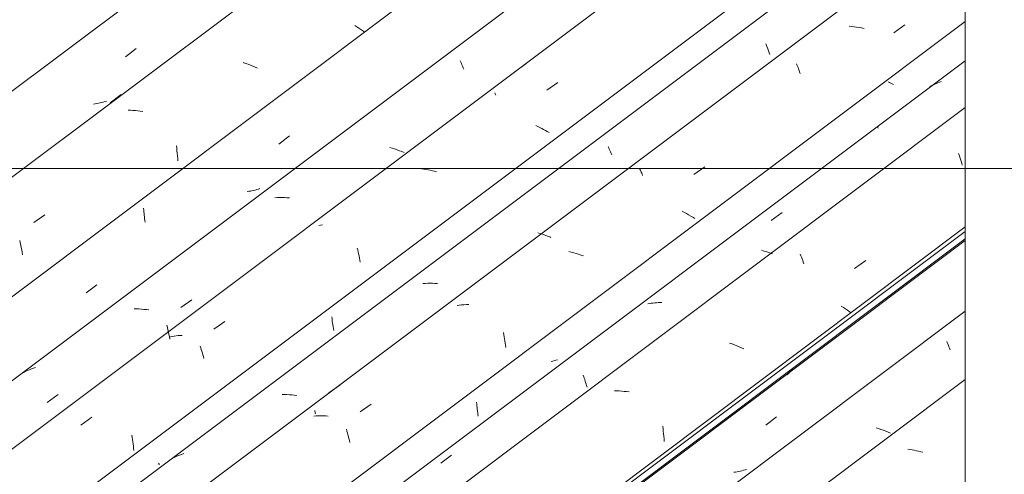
# Model space of a CAD drawing. Header units: metres. Extents: x 6.5 to 21.8, y 0.6 to 11.2.
# Tile 16 of 107: x 9.4 to 10.3, y 6.6 to 7. Entities that reach past the tile are written whole.
import ezdxf

# ---------------------------------------------------------------- set-up
doc = ezdxf.new("R2010")
doc.units = ezdxf.units.M
for name, color, linetype, lineweight in [('A-GLAZ-CWMG', 7, 'Continuous', 5), ('G-ANNO-TEXT', 7, 'Continuous', 9), ('I-WALL', 7, 'Continuous', 5)]:
    doc.layers.add(name, color=color, linetype=linetype, lineweight=lineweight)

# ---------------------------------------------------------------- blocks, each defined once
blk = doc.blocks.new('FP_10-ISO_02')
at = {"layer": 'A-GLAZ-CWMG', "color": 9, "true_color": 0xc0c0c0}
for p, q in [((9.49129, 6.982), (9.50054, 6.98915)), ((9.4649, 6.9409), (9.46345, 6.9407)), ((9.46634, 6.94113), (9.4649, 6.9409)), ((9.46777, 6.94139), (9.46634, 6.94113)), ((9.46918, 6.94168), (9.46777, 6.94139)), ((9.47057, 6.94202), (9.46918, 6.94168)), ((9.47196, 6.94238), (9.47057, 6.94202)), ((9.47332, 6.94278), (9.47196, 6.94238)), ((9.47467, 6.94322), (9.47332, 6.94278))]:
    blk.add_line(p, q, dxfattribs=at)
blk = doc.blocks.new('FP_11-ISO_02')
at = {"layer": 'A-GLAZ-CWMG'}
blk.add_line((10.22387, 7.50104), (8.58378, 6.27007), dxfattribs=at)
at = {"layer": 'A-GLAZ-CWMG', "color": 9, "true_color": 0xc0c0c0}
for p, q in [((9.69321, 7.00814), (9.6914, 7.0093)), ((9.69498, 7.00697), (9.69321, 7.00814)), ((9.69672, 7.0058), (9.69498, 7.00697)), ((9.69842, 7.00463), (9.69672, 7.0058)), ((9.70008, 7.00345), (9.69842, 7.00463)), ((9.5961, 6.97616), (9.59399, 6.97693)), ((9.5982, 6.97536), (9.5961, 6.97616)), ((9.60029, 6.97453), (9.5982, 6.97536)), ((9.60236, 6.97367), (9.60029, 6.97453)), ((9.60442, 6.97278), (9.60236, 6.97367)), ((9.60645, 6.97186), (9.60442, 6.97278)), ((9.47797, 6.94177), (9.48749, 6.94891)), ((9.49572, 6.93523), (9.49362, 6.93528)), ((9.49784, 6.93513), (9.49572, 6.93523)), ((9.49997, 6.93498), (9.49784, 6.93513)), ((9.5021, 6.93478), (9.49997, 6.93498)), ((9.50425, 6.93454), (9.5021, 6.93478)), ((9.5064, 6.93424), (9.50425, 6.93454)), ((9.53572, 6.90428), (9.536, 6.9021)), ((9.536, 6.9021), (9.53626, 6.8999)), ((9.53626, 6.8999), (9.53649, 6.8977)), ((9.53649, 6.8977), (9.53669, 6.89548)), ((9.53669, 6.89548), (9.53686, 6.89325)), ((9.53686, 6.89325), (9.53701, 6.89102)), ((9.41139, 6.8372), (9.42102, 6.84399)), ((9.39907, 6.8216), (9.39952, 6.81959)), ((9.39952, 6.81959), (9.39996, 6.81755)), ((9.39996, 6.81755), (9.40038, 6.81549)), ((9.40038, 6.81549), (9.40079, 6.81341)), ((9.40079, 6.81341), (9.40117, 6.8113)), ((9.40117, 6.8113), (9.40153, 6.80917))]:
    blk.add_line(p, q, dxfattribs=at)
blk = doc.blocks.new('FP_12-ISO_02')
at = {"layer": 'A-GLAZ-CWMG', "color": 9, "true_color": 0xc0c0c0}
for p, q in [((9.62522, 6.90576), (9.63447, 6.91291)), ((9.59881, 6.86455), (9.59736, 6.86436)), ((9.60025, 6.86477), (9.59881, 6.86455)), ((9.60167, 6.86503), (9.60025, 6.86477)), ((9.60309, 6.86532), (9.60167, 6.86503)), ((9.60448, 6.86565), (9.60309, 6.86532)), ((9.60586, 6.86601), (9.60448, 6.86565)), ((9.60723, 6.86641), (9.60586, 6.86601)), ((9.60858, 6.86684), (9.60723, 6.86641)), ((9.50713, 6.84973), (9.50723, 6.8482)), ((9.50723, 6.8482), (9.50735, 6.84667)), ((9.50735, 6.84667), (9.50749, 6.84514)), ((9.50749, 6.84514), (9.50765, 6.84362)), ((9.50765, 6.84362), (9.50783, 6.84212)), ((9.50783, 6.84212), (9.50803, 6.84062)), ((9.50803, 6.84062), (9.50824, 6.83913)), ((9.50824, 6.83913), (9.50847, 6.83766)), ((9.45709, 6.77588), (9.46633, 6.78302))]:
    blk.add_line(p, q, dxfattribs=at)
blk = doc.blocks.new('FP_13-ISO_02')
at = {"layer": 'A-GLAZ-CWMG'}
blk.add_line((10.22387, 7.32327), (8.71692, 6.19222), dxfattribs=at)
at = {"layer": 'A-GLAZ-CWMG', "color": 9, "true_color": 0xc0c0c0}
for p, q in [((9.78331, 6.97845), (9.78379, 6.97735)), ((9.78379, 6.97735), (9.78428, 6.97619)), ((9.78428, 6.97619), (9.78479, 6.97498)), ((9.78479, 6.97498), (9.78531, 6.97373)), ((9.78531, 6.97373), (9.78583, 6.97242)), ((9.83093, 6.96894), (9.84054, 6.97572)), ((9.78583, 6.97242), (9.78637, 6.97107)), ((9.72398, 6.90221), (9.72184, 6.90288)), ((9.72611, 6.9015), (9.72398, 6.90221)), ((9.72823, 6.90075), (9.72611, 6.9015)), ((9.73034, 6.89997), (9.72823, 6.90075)), ((9.73244, 6.89916), (9.73034, 6.89997)), ((9.73452, 6.89831), (9.73244, 6.89916)), ((9.62379, 6.85904), (9.62173, 6.85893)), ((9.62587, 6.8591), (9.62379, 6.85904)), ((9.62796, 6.85911), (9.62587, 6.8591)), ((9.63006, 6.85907), (9.62796, 6.85911)), ((9.63218, 6.85897), (9.63006, 6.85907)), ((9.63431, 6.85882), (9.63218, 6.85897)), ((9.53956, 6.763), (9.54919, 6.76981)), ((9.501, 6.76196), (9.49889, 6.76201)), ((9.50312, 6.76186), (9.501, 6.76196)), ((9.50525, 6.7617), (9.50312, 6.76186)), ((9.50739, 6.76149), (9.50525, 6.7617)), ((9.50954, 6.76124), (9.50739, 6.76149)), ((9.51169, 6.76094), (9.50954, 6.76124)), ((9.52735, 6.74758), (9.52785, 6.74563)), ((9.52785, 6.74563), (9.52833, 6.74365)), ((9.52833, 6.74365), (9.52879, 6.74165)), ((9.52879, 6.74165), (9.52924, 6.73962)), ((9.52924, 6.73962), (9.52967, 6.73756)), ((9.52967, 6.73756), (9.53008, 6.73548)), ((9.4057, 6.70801), (9.40397, 6.7072)), ((9.40747, 6.70876), (9.4057, 6.70801)), ((9.40928, 6.70946), (9.40747, 6.70876)), ((9.41111, 6.7101), (9.40928, 6.70946)), ((9.41297, 6.71068), (9.41111, 6.7101)), ((9.40397, 6.7072), (9.40226, 6.70634)), ((9.42293, 6.68033), (9.43255, 6.68716))]:
    blk.add_line(p, q, dxfattribs=at)
blk = doc.blocks.new('FP_14-ISO_02')
at = {"layer": 'A-GLAZ-CWMG', "color": 9, "true_color": 0xc0c0c0}
for p, q in [((10.10572, 7.06697), (10.10587, 7.0666)), ((10.10587, 7.0666), (10.106, 7.06627)), ((10.106, 7.06627), (10.10611, 7.06597)), ((10.10611, 7.06597), (10.10619, 7.06571)), ((10.10619, 7.06571), (10.10626, 7.06548)), ((10.10626, 7.06548), (10.1063, 7.06529)), ((9.52023, 6.62735), (9.52038, 6.62699)), ((9.52038, 6.62699), (9.5205, 6.62667)), ((9.5205, 6.62667), (9.5206, 6.62639)), ((9.5206, 6.62639), (9.52068, 6.62614)), ((9.52068, 6.62614), (9.52074, 6.62592))]:
    blk.add_line(p, q, dxfattribs=at)
blk = doc.blocks.new('FP_15-ISO_02')
at = {"layer": 'A-GLAZ-CWMG'}
blk.add_line((10.22387, 7.15068), (8.84678, 6.1171), dxfattribs=at)
at = {"layer": 'A-GLAZ-CWMG', "color": 9, "true_color": 0xc0c0c0}
for p, q in [((10.0499, 6.99332), (10.05045, 6.99185)), ((10.05045, 6.99185), (10.051, 6.99032)), ((10.051, 6.99032), (10.05156, 6.98876)), ((10.05156, 6.98876), (10.05211, 6.98715)), ((10.05211, 6.98715), (10.05267, 6.9855)), ((10.05267, 6.9855), (10.05322, 6.98382)), ((9.91238, 6.90357), (9.91286, 6.90249)), ((9.91286, 6.90249), (9.91334, 6.90135)), ((9.91334, 6.90135), (9.91384, 6.90017)), ((9.91384, 6.90017), (9.91435, 6.89894)), ((9.91435, 6.89894), (9.91487, 6.89766)), ((9.91487, 6.89766), (9.9154, 6.89633)), ((9.85301, 6.82769), (9.85087, 6.82834)), ((9.85515, 6.82699), (9.85301, 6.82769)), ((9.85727, 6.82626), (9.85515, 6.82699)), ((9.85939, 6.82549), (9.85727, 6.82626)), ((9.86149, 6.82469), (9.85939, 6.82549)), ((9.86242, 6.82432), (9.86149, 6.82469)), ((9.75285, 6.78415), (9.7508, 6.78401)), ((9.75492, 6.78424), (9.75285, 6.78415)), ((9.75701, 6.78427), (9.75492, 6.78424)), ((9.75911, 6.78426), (9.75701, 6.78427)), ((9.76122, 6.78419), (9.75911, 6.78426)), ((9.76334, 6.78406), (9.76122, 6.78419)), ((9.66859, 6.68849), (9.67821, 6.6953)), ((9.63004, 6.68716), (9.62794, 6.68718)), ((9.63215, 6.68708), (9.63004, 6.68716)), ((9.63428, 6.68695), (9.63215, 6.68708)), ((9.63641, 6.68677), (9.63428, 6.68695)), ((9.63856, 6.68654), (9.63641, 6.68677)), ((9.64071, 6.68626), (9.63856, 6.68654)), ((9.65639, 6.67311), (9.65689, 6.67117)), ((9.65689, 6.67117), (9.65712, 6.67023)), ((9.53323, 6.63189), (9.53154, 6.631)), ((9.53494, 6.63273), (9.53323, 6.63189)), ((9.53669, 6.63352), (9.53494, 6.63273)), ((9.53848, 6.63425), (9.53669, 6.63352)), ((9.54029, 6.63492), (9.53848, 6.63425)), ((9.54214, 6.63554), (9.54029, 6.63492))]:
    blk.add_line(p, q, dxfattribs=at)
blk = doc.blocks.new('FP_16-ISO_02')
at = {"layer": 'A-GLAZ-CWMG', "color": 9, "true_color": 0xc0c0c0}
for p, q in [((9.86408, 6.71634), (9.86269, 6.716)), ((9.86546, 6.71672), (9.86408, 6.71634)), ((9.86682, 6.71712), (9.86546, 6.71672)), ((9.86816, 6.71757), (9.86682, 6.71712)), ((9.64923, 6.55417), (9.64942, 6.55371)), ((9.64942, 6.55371), (9.6496, 6.55329)), ((9.6496, 6.55329), (9.64976, 6.5529)), ((9.64976, 6.5529), (9.6499, 6.55255)), ((9.6499, 6.55255), (9.65002, 6.55224)), ((9.65002, 6.55224), (9.65011, 6.55196)), ((9.65011, 6.55196), (9.65019, 6.55172)), ((9.65019, 6.55172), (9.65024, 6.55152))]:
    blk.add_line(p, q, dxfattribs=at)
blk = doc.blocks.new('FP_17-ISO_02')
at = {"layer": 'A-GLAZ-CWMG'}
blk.add_line((10.22387, 6.97851), (8.97503, 6.04119), dxfattribs=at)
at = {"layer": 'A-GLAZ-CWMG', "color": 9, "true_color": 0xc0c0c0}
for p, q in [((10.19477, 6.9568), (10.19353, 6.95607)), ((10.19604, 6.95748), (10.19477, 6.9568)), ((10.19733, 6.95813), (10.19604, 6.95748)), ((10.19865, 6.95873), (10.19733, 6.95813)), ((10.19999, 6.95929), (10.19865, 6.95873)), ((10.20135, 6.95981), (10.19999, 6.95929)), ((10.20274, 6.96029), (10.20135, 6.95981)), ((10.19353, 6.95607), (10.19232, 6.95531)), ((10.14713, 6.92148), (10.14713, 6.9214)), ((10.14713, 6.9214), (10.14716, 6.92129)), ((10.14716, 6.92129), (10.14721, 6.92113)), ((10.14721, 6.92113), (10.14729, 6.92094)), ((10.14729, 6.92094), (10.14739, 6.92071)), ((10.14739, 6.92071), (10.14752, 6.92043)), ((10.14752, 6.92043), (10.14767, 6.92012)), ((10.14767, 6.92012), (10.14785, 6.91977)), ((10.05457, 6.83917), (10.06408, 6.84615)), ((10.04759, 6.81264), (10.04597, 6.81311)), ((10.0492, 6.81213), (10.04759, 6.81264)), ((10.0508, 6.8116), (10.0492, 6.81213)), ((10.0524, 6.81104), (10.0508, 6.8116)), ((10.05398, 6.81045), (10.0524, 6.81104)), ((10.05556, 6.80985), (10.05398, 6.81045)), ((9.95601, 6.76741), (9.95446, 6.7673)), ((9.95758, 6.76747), (9.95601, 6.76741)), ((9.95915, 6.7675), (9.95758, 6.76747)), ((9.94841, 6.76648), (9.94694, 6.76617)), ((9.9499, 6.76675), (9.94841, 6.76648)), ((9.9514, 6.76697), (9.9499, 6.76675)), ((9.95293, 6.76716), (9.9514, 6.76697)), ((9.95446, 6.7673), (9.95293, 6.76716)), ((9.89054, 6.70393), (9.89098, 6.70273)), ((9.89098, 6.70273), (9.89141, 6.7015)), ((9.89141, 6.7015), (9.89185, 6.70024)), ((9.89185, 6.70024), (9.89228, 6.69894)), ((9.89228, 6.69894), (9.89271, 6.69762)), ((9.89271, 6.69762), (9.89313, 6.69628)), ((9.89313, 6.69628), (9.89355, 6.6949)), ((9.89355, 6.6949), (9.89396, 6.6935)), ((9.76629, 6.62731), (9.7758, 6.63432))]:
    blk.add_line(p, q, dxfattribs=at)
blk = doc.blocks.new('FP_18-ISO_02')
at = {"layer": 'A-GLAZ-CWMG'}
blk.add_line((9.08339, 5.96565), (10.22387, 6.82164), dxfattribs=at)
at = {"layer": 'A-GLAZ-CWMG', "color": 9, "true_color": 0xc0c0c0}
for p, q in [((10.07203, 6.70805), (10.07083, 6.70682)), ((10.07319, 6.70932), (10.07203, 6.70805)), ((10.06959, 6.70563), (10.06832, 6.70448)), ((10.07083, 6.70682), (10.06959, 6.70563))]:
    blk.add_line(p, q, dxfattribs=at)
blk = doc.blocks.new('Rectangular Mullion - Telha Fibrocimento - Ondulada-1909083-ISO_02')
at = {"layer": 'A-GLAZ-CWMG', "true_color": 0xc0c0c0}
h = blk.add_hatch(dxfattribs=at)
h.set_pattern_fill('FP_3', color=9, style=0, pattern_type=2)
h.set_pattern_definition([(352.943, (9.398, 4.618), (0.293806, 0.0420828), [0.01221, -0.20982, 0.01221, -1.394]), (352.943, (9.398, 4.618), (0.293806, 0.0420828), [-0.23425, -0.20982, 0.01221, -0.43186, -0.74012]), (352.943, (9.398, 4.618), (0.293806, 0.0420828), [-0.88814, 0.01221, -0.20982, 0.01221, -0.50587]), (352.943, (9.398, 4.618), (0.293806, 0.0420828), [-1.122, -0.13581, 0.01221, -0.35785]), (116.867, (9.509, 4.644), (-0.2105052, 0.2586135), [0.01341, -0.23038, 0.01341, -1.531]), (116.867, (9.509, 4.644), (-0.2105052, 0.2586135), [-0.2572, -0.23038, 0.01341, -0.47418, -0.81264]), (116.867, (9.509, 4.644), (-0.2105052, 0.2586135), [-0.97517, 0.01341, -0.23038, 0.01341, -0.55544]), (116.867, (9.509, 4.644), (-0.2105052, 0.2586135), [-1.232, -0.14912, 0.01341, -0.39291]), (239.918, (9.545, 4.796), (-0.0832925, -0.3007025), [0.01209, -0.20772, 0.01209, -1.38]), (239.918, (9.545, 4.796), (-0.0832925, -0.3007025), [-0.2319, -0.20772, 0.01209, -0.42752, -0.73269]), (239.918, (9.545, 4.796), (-0.0832925, -0.3007025), [-0.87923, 0.01209, -0.20772, 0.01209, -0.50079]), (239.918, (9.545, 4.796), (-0.0832925, -0.3007025), [-1.111, -0.13445, 0.01209, -0.35426])])
h.paths.add_polyline_path([(9.08678, 5.96953), (10.22387, 6.82298), (10.22387, 6.82948), (9.08379, 5.9738)])
at = {"layer": 'A-GLAZ-CWMG'}
for p, q in [((8.52091, 6.29796), (10.19558, 7.55489)), ((8.65595, 6.21999), (10.22387, 7.39679)), ((9.08379, 5.9738), (10.22387, 6.82948)), ((9.08678, 5.96953), (10.22387, 6.82298))]:
    blk.add_line(p, q, dxfattribs=at)
for name in ['FP_11-ISO_02', 'FP_10-ISO_02', 'FP_13-ISO_02', 'FP_12-ISO_02', 'FP_15-ISO_02', 'FP_14-ISO_02', 'FP_17-ISO_02', 'FP_18-ISO_02', 'FP_16-ISO_02']:
    blk.add_blockref(name, (0, 0), dxfattribs=at)
blk = doc.blocks.new('FP_26-ISO_02')
at = {"layer": 'A-GLAZ-CWMG'}
blk.add_line((10.22387, 7.26371), (8.75967, 6.16475), dxfattribs=at)
at = {"layer": 'A-GLAZ-CWMG', "color": 9, "true_color": 0xc0c0c0}
for p, q in [((9.85873, 6.95273), (9.8683, 6.9596)), ((9.81346, 6.95039), (9.81377, 6.94974)), ((9.81377, 6.94974), (9.81409, 6.94905)), ((9.81409, 6.94905), (9.81444, 6.94832)), ((9.85103, 6.92114), (9.84932, 6.92197)), ((9.85271, 6.92029), (9.85103, 6.92114)), ((9.85438, 6.91942), (9.85271, 6.92029)), ((9.85602, 6.91853), (9.85438, 6.91942)), ((9.85764, 6.91764), (9.85602, 6.91853)), ((9.85924, 6.91673), (9.85764, 6.91764)), ((9.86081, 6.91581), (9.85924, 6.91673)), ((9.75162, 6.88389), (9.74977, 6.88416)), ((9.75347, 6.88358), (9.75162, 6.88389)), ((9.75533, 6.88324), (9.75347, 6.88358)), ((9.75718, 6.88286), (9.75533, 6.88324)), ((9.75904, 6.88244), (9.75718, 6.88286)), ((9.76089, 6.88199), (9.75904, 6.88244)), ((9.76274, 6.8815), (9.76089, 6.88199)), ((9.66152, 6.83511), (9.65984, 6.83477)), ((9.66322, 6.8354), (9.66152, 6.83511)), ((9.69351, 6.81504), (9.69393, 6.81333)), ((9.69393, 6.81333), (9.69433, 6.8116)), ((9.69433, 6.8116), (9.69471, 6.80985)), ((9.69471, 6.80985), (9.69508, 6.80808)), ((9.69508, 6.80808), (9.69544, 6.80629)), ((9.69544, 6.80629), (9.69578, 6.80448)), ((9.69578, 6.80448), (9.69609, 6.80265)), ((9.56849, 6.74411), (9.57806, 6.75101)), ((9.53049, 6.73749), (9.52986, 6.73734)), ((9.53218, 6.73781), (9.53049, 6.73749)), ((9.53388, 6.7381), (9.53218, 6.73781)), ((9.5356, 6.73834), (9.53388, 6.7381)), ((9.53734, 6.73853), (9.5356, 6.73834)), ((9.5391, 6.73868), (9.53734, 6.73853)), ((9.54087, 6.73878), (9.5391, 6.73868)), ((9.55649, 6.72939), (9.55698, 6.72793)), ((9.55698, 6.72793), (9.55746, 6.72645)), ((9.55746, 6.72645), (9.55793, 6.72493)), ((9.55793, 6.72493), (9.55841, 6.72338)), ((9.55841, 6.72338), (9.55887, 6.7218)), ((9.55887, 6.7218), (9.55933, 6.7202)), ((9.55933, 6.7202), (9.55977, 6.71857)), ((9.45239, 6.66039), (9.46197, 6.66731)), ((9.49699, 6.65161), (9.49727, 6.64975)), ((9.49727, 6.64975), (9.49753, 6.64789)), ((9.49753, 6.64789), (9.49778, 6.64601)), ((9.49778, 6.64601), (9.49799, 6.64412)), ((9.49799, 6.64412), (9.49819, 6.64222)), ((9.49819, 6.64222), (9.49836, 6.64031)), ((9.49836, 6.64031), (9.4985, 6.6384))]:
    blk.add_line(p, q, dxfattribs=at)
blk = doc.blocks.new('FP_27-ISO_02')
at = {"layer": 'A-GLAZ-CWMG', "color": 9, "true_color": 0xc0c0c0}
for p, q in [((9.6713, 6.75501), (9.67147, 6.75327)), ((9.67147, 6.75327), (9.67167, 6.75154)), ((9.67167, 6.75154), (9.67189, 6.74982)), ((9.67189, 6.74982), (9.67214, 6.74811)), ((9.67214, 6.74811), (9.6724, 6.74642)), ((9.6724, 6.74642), (9.67269, 6.74474)), ((9.67269, 6.74474), (9.67299, 6.74309))]:
    blk.add_line(p, q, dxfattribs=at)
blk = doc.blocks.new('FP_28-ISO_02')
at = {"layer": 'A-GLAZ-CWMG'}
blk.add_line((10.22387, 7.10522), (8.88013, 6.09667), dxfattribs=at)
at = {"layer": 'A-GLAZ-CWMG', "color": 9, "true_color": 0xc0c0c0}
for p, q in [((10.1247, 7.00838), (10.12256, 7.00857)), ((10.12685, 7.00814), (10.1247, 7.00838)), ((10.129, 7.00784), (10.12685, 7.00814)), ((10.16153, 7.00292), (10.17112, 7.00973)), ((10.13116, 7.0075), (10.129, 7.00784)), ((10.13332, 7.00711), (10.13116, 7.0075)), ((10.13549, 7.00666), (10.13332, 7.00711)), ((10.07654, 6.97592), (10.07699, 6.97482)), ((10.07699, 6.97482), (10.07745, 6.97369)), ((10.07745, 6.97369), (10.07792, 6.97252)), ((10.07792, 6.97252), (10.07839, 6.97131)), ((10.07839, 6.97131), (10.07886, 6.97006)), ((10.07886, 6.97006), (10.07934, 6.96879)), ((10.07934, 6.96879), (10.07982, 6.96747)), ((9.93973, 6.88436), (9.94006, 6.88363)), ((9.94006, 6.88363), (9.94042, 6.88285)), ((9.94042, 6.88285), (9.94079, 6.88204)), ((9.94079, 6.88204), (9.94117, 6.88118)), ((9.94117, 6.88118), (9.94157, 6.88029)), ((9.94157, 6.88029), (9.94198, 6.87935)), ((9.94198, 6.87935), (9.9424, 6.87838)), ((9.98708, 6.87907), (9.99667, 6.88589)), ((9.97881, 6.84617), (9.97692, 6.84722)), ((9.98068, 6.84511), (9.97881, 6.84617)), ((9.98251, 6.84403), (9.98068, 6.84511)), ((9.98431, 6.84294), (9.98251, 6.84403)), ((9.98608, 6.84184), (9.98431, 6.84294)), ((9.98781, 6.84073), (9.98608, 6.84184)), ((9.8801, 6.8114), (9.87794, 6.81192)), ((9.88226, 6.81084), (9.8801, 6.8114)), ((9.88442, 6.81023), (9.88226, 6.81084)), ((9.88656, 6.80958), (9.88442, 6.81023)), ((9.8887, 6.8089), (9.88656, 6.80958)), ((9.89083, 6.80817), (9.8887, 6.8089)), ((9.78252, 6.76514), (9.78052, 6.76484)), ((9.78453, 6.76539), (9.78252, 6.76514)), ((9.78657, 6.76557), (9.78453, 6.76539)), ((9.78863, 6.7657), (9.78657, 6.76557)), ((9.7907, 6.76578), (9.78863, 6.7657)), ((9.82104, 6.74115), (9.82139, 6.73936)), ((9.82139, 6.73936), (9.82173, 6.73756)), ((9.82173, 6.73756), (9.82205, 6.73574)), ((9.82205, 6.73574), (9.82235, 6.73391)), ((9.82235, 6.73391), (9.82264, 6.73206)), ((9.82264, 6.73206), (9.82291, 6.7302)), ((9.82291, 6.7302), (9.82315, 6.72833)), ((9.6961, 6.67192), (9.7057, 6.67877)), ((9.65776, 6.66842), (9.65572, 6.66825)), ((9.65983, 6.66853), (9.65776, 6.66842)), ((9.66191, 6.66858), (9.65983, 6.66853)), ((9.664, 6.66858), (9.66191, 6.66858)), ((9.66612, 6.66852), (9.664, 6.66858)), ((9.66824, 6.66841), (9.66612, 6.66852)), ((9.68401, 6.6568), (9.68447, 6.65523)), ((9.68447, 6.65523), (9.68492, 6.65363)), ((9.68492, 6.65363), (9.68536, 6.652)), ((9.68536, 6.652), (9.6858, 6.65035)), ((9.6858, 6.65035), (9.68622, 6.64868)), ((9.68622, 6.64868), (9.68663, 6.64698)), ((9.68663, 6.64698), (9.68703, 6.64526))]:
    blk.add_line(p, q, dxfattribs=at)
blk = doc.blocks.new('FP_29-ISO_02')
at = {"layer": 'A-GLAZ-CWMG', "color": 9, "true_color": 0xc0c0c0}
for p, q in [((10.1578, 6.95952), (10.15674, 6.96013)), ((10.15888, 6.95892), (10.1578, 6.95952)), ((10.15998, 6.95831), (10.15888, 6.95892)), ((10.1611, 6.95771), (10.15998, 6.95831)), ((9.79754, 6.68038), (9.79767, 6.67885)), ((9.79767, 6.67885), (9.79781, 6.67732)), ((9.79781, 6.67732), (9.79797, 6.6758)), ((9.79797, 6.6758), (9.79815, 6.67429)), ((9.79815, 6.67429), (9.79835, 6.6728)), ((9.79835, 6.6728), (9.79856, 6.67131)), ((9.79856, 6.67131), (9.79879, 6.66983)), ((9.79879, 6.66983), (9.79904, 6.66837))]:
    blk.add_line(p, q, dxfattribs=at)
blk = doc.blocks.new('FP_30-ISO_02')
at = {"layer": 'A-GLAZ-CWMG'}
blk.add_line((10.22387, 6.93764), (9.00806, 6.02511), dxfattribs=at)
at = {"layer": 'A-GLAZ-CWMG', "color": 9, "true_color": 0xc0c0c0}
for p, q in [((10.21796, 6.8976), (10.21851, 6.89596)), ((10.21851, 6.89596), (10.21906, 6.89428)), ((10.21906, 6.89428), (10.21961, 6.89257)), ((10.21961, 6.89257), (10.22015, 6.89081)), ((10.22015, 6.89081), (10.22068, 6.88902)), ((10.22068, 6.88902), (10.22121, 6.8872)), ((10.07989, 6.80955), (10.0804, 6.80828)), ((10.0804, 6.80828), (10.08092, 6.80696)), ((10.08092, 6.80696), (10.08145, 6.80559)), ((10.08145, 6.80559), (10.08199, 6.80418)), ((10.08199, 6.80418), (10.08253, 6.80273)), ((10.08253, 6.80273), (10.08308, 6.80123)), ((10.12733, 6.79725), (10.13695, 6.80399)), ((10.11751, 6.76314), (10.11571, 6.7643)), ((10.11927, 6.76198), (10.11751, 6.76314)), ((10.121, 6.76081), (10.11927, 6.76198)), ((10.12268, 6.75964), (10.121, 6.76081)), ((10.12433, 6.75847), (10.12268, 6.75964)), ((10.02036, 6.73127), (10.01825, 6.73204)), ((10.02246, 6.73047), (10.02036, 6.73127)), ((10.02455, 6.72964), (10.02246, 6.73047)), ((10.02662, 6.72878), (10.02455, 6.72964)), ((10.02867, 6.72788), (10.02662, 6.72878)), ((10.03071, 6.72697), (10.02867, 6.72788)), ((9.91992, 6.69038), (9.91781, 6.69043)), ((9.92203, 6.69028), (9.91992, 6.69038)), ((9.92416, 6.69014), (9.92203, 6.69028)), ((9.92629, 6.68994), (9.92416, 6.69014)), ((9.92843, 6.6897), (9.92629, 6.68994)), ((9.93058, 6.68941), (9.92843, 6.6897)), ((9.95989, 6.6595), (9.96018, 6.65732)), ((9.96018, 6.65732), (9.96043, 6.65512)), ((9.96043, 6.65512), (9.96066, 6.65292)), ((9.96066, 6.65292), (9.96087, 6.6507)), ((9.96087, 6.6507), (9.96104, 6.64847)), ((9.96104, 6.64847), (9.96118, 6.64624))]:
    blk.add_line(p, q, dxfattribs=at)
blk = doc.blocks.new('FP_31-ISO_02')
at = {"layer": 'A-GLAZ-CWMG', "color": 9, "true_color": 0xc0c0c0}
for p, q in [((10.04979, 6.66048), (10.05903, 6.66763)), ((10.03177, 6.62141), (10.03041, 6.621)), ((10.03312, 6.62186), (10.03177, 6.62141)), ((10.02339, 6.61946), (10.02194, 6.61926)), ((10.02482, 6.6197), (10.02339, 6.61946)), ((10.02624, 6.61998), (10.02482, 6.6197)), ((10.02765, 6.62028), (10.02624, 6.61998)), ((10.02904, 6.62063), (10.02765, 6.62028)), ((10.03041, 6.621), (10.02904, 6.62063))]:
    blk.add_line(p, q, dxfattribs=at)
blk = doc.blocks.new('FP_32-ISO_02')
at = {"layer": 'A-GLAZ-CWMG'}
blk.add_line((10.22387, 6.75987), (9.1412, 5.94726), dxfattribs=at)
at = {"layer": 'A-GLAZ-CWMG', "color": 9, "true_color": 0xc0c0c0}
for p, q in [((10.20762, 6.73355), (10.20809, 6.73244)), ((10.20809, 6.73244), (10.20858, 6.73129)), ((10.20858, 6.73129), (10.20908, 6.73008)), ((10.20908, 6.73008), (10.2096, 6.72882)), ((10.2096, 6.72882), (10.21012, 6.72752)), ((10.21012, 6.72752), (10.21065, 6.72617)), ((10.14816, 6.65739), (10.14602, 6.65806)), ((10.15029, 6.65668), (10.14816, 6.65739)), ((10.15241, 6.65594), (10.15029, 6.65668)), ((10.15452, 6.65516), (10.15241, 6.65594)), ((10.15662, 6.65434), (10.15452, 6.65516)), ((10.1587, 6.6535), (10.15662, 6.65434))]:
    blk.add_line(p, q, dxfattribs=at)
blk = doc.blocks.new('Rectangular Mullion - Telha Fibrocimento - Ondulada-V21-ISO_02')
at = {"layer": 'A-GLAZ-CWMG'}
for p, q in [((8.82008, 6.12523), (10.22387, 7.17886)), ((8.94519, 6.053), (10.22387, 7.01271)), ((9.08024, 5.97503), (10.22387, 6.83339))]:
    blk.add_line(p, q, dxfattribs=at)
for name in ['FP_26-ISO_02', 'FP_28-ISO_02', 'FP_27-ISO_02', 'FP_29-ISO_02', 'FP_30-ISO_02', 'FP_32-ISO_02', 'FP_31-ISO_02']:
    blk.add_blockref(name, (0, 0), dxfattribs=at)
blk = doc.blocks.new('FP_45-ISO_02')
at = {"layer": 'A-GLAZ-CWMG'}
blk.add_line((10.22387, 6.7003), (9.18395, 5.91979), dxfattribs=at)
at = {"layer": 'A-GLAZ-CWMG', "color": 9, "true_color": 0xc0c0c0}
for p, q in [((10.17565, 6.63913), (10.1738, 6.63939)), ((10.1775, 6.63883), (10.17565, 6.63913)), ((10.17936, 6.63849), (10.1775, 6.63883)), ((10.18121, 6.63812), (10.17936, 6.63849)), ((10.18307, 6.63771), (10.18121, 6.63812)), ((10.18492, 6.63726), (10.18307, 6.63771)), ((10.18678, 6.63678), (10.18492, 6.63726))]:
    blk.add_line(p, q, dxfattribs=at)
blk = doc.blocks.new('Rectangular Mullion - Telha Fibrocimento - Ondulada-V40-ISO_02')
at = {"layer": 'A-GLAZ-CWMG'}
blk.add_blockref('FP_45-ISO_02', (0, 0), dxfattribs=at)

msp = doc.modelspace()

# ---------------------------------------------------------------- linework, layer by layer
at = {"layer": 'G-ANNO-TEXT'}
msp.add_line((10.76486, 6.88445), (8.0517, 6.88445), dxfattribs=at)
at = {"layer": 'I-WALL'}
msp.add_line((10.22387, 7.52038), (10.22387, 5.59764), dxfattribs=at)

# ---------------------------------------------------------------- block references
at = {"layer": 'A-GLAZ-CWMG'}
for name in ['Rectangular Mullion - Telha Fibrocimento - Ondulada-1909083-ISO_02', 'Rectangular Mullion - Telha Fibrocimento - Ondulada-V21-ISO_02', 'Rectangular Mullion - Telha Fibrocimento - Ondulada-V40-ISO_02']:
    msp.add_blockref(name, (0, 0), dxfattribs=at)

doc.saveas('drawing.dxf')
